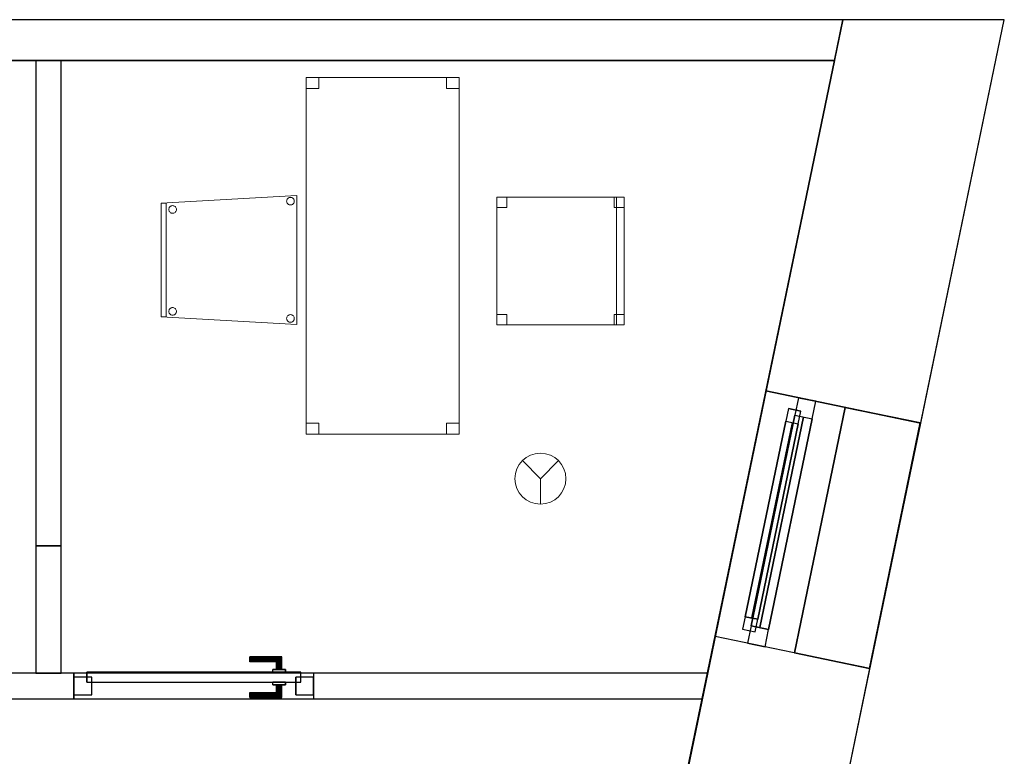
# Model space of a CAD drawing. Header units: metres. Extents: x 397.7 to 427.5, y 12.7 to 28.4.
# Tile 118 of 118: x 423.6 to 427.5, y 25.3 to 28.2. Entities that reach past the tile are written whole.
import ezdxf

# ---------------------------------------------------------------- set-up
doc = ezdxf.new("R2010")
doc.units = ezdxf.units.M
doc.layers.add('01_CARPINTERIA', color=5, linetype='Continuous', lineweight=25, true_color=0x0000ff)
doc.layers.add('01_SUELOS', color=7, linetype='Continuous', lineweight=25, true_color=0x007f00)
for name, color, linetype, lineweight in [('02_MOBILIARIO', 7, 'Continuous', 18), ('A-DETL-____-MBND', 7, 'Continuous', 18), ('A-DETL-GENF-OTLN', 7, 'Continuous', 18), ('A-GENM-____-OTLN', 7, 'Continuous', 18), ('A-WALL-____-MCUT', 7, 'Continuous', 25), ('A-WALL-____-OTLN', 7, 'Continuous', 25)]:
    doc.layers.add(name, color=color, linetype=linetype, lineweight=lineweight)

# ---------------------------------------------------------------- blocks, each defined once
blk = doc.blocks.new('Family - Acabats de façanes P5-151263-08_PCI_P5')
at = {"layer": '01_SUELOS', "color": 9, "true_color": 0xaad4aa}
for p, q in [((0, 0.0609), (0.199, 1.0241)), ((0.199, 1.0241), (0, 0.0609)), ((0.199, 1.0241), (0.4935, 0.9631)), ((0.4935, 0.9631), (0.199, 1.0241)), ((0.4935, 0.9631), (0.2942, 0)), ((0.2942, 0), (0.4935, 0.9631)), ((0.2942, 0), (0, 0.0609)), ((0, 0.0609), (0.2942, 0))]:
    blk.add_line(p, q, dxfattribs=at)
blk = doc.blocks.new('Family - Façana sur-est P5-151440-08_PCI_P5')
at = {"layer": 'A-WALL-____-MCUT', "color": 253, "true_color": 0xaaaaaa}
for p, q in [((3.1731, 0.62), (2.6208, 0.62)), ((3.1731, 0), (3.1731, 0.62)), ((4.1566, 0.62), (4.1566, 0)), ((5.6442, 0.62), (4.1566, 0.62)), ((5.7726, 0), (5.6442, 0.62)), ((4.1566, 0), (5.7726, 0)), ((2.6208, 0), (3.1731, 0))]:
    blk.add_line(p, q, dxfattribs=at)
at = {"layer": 'A-WALL-____-OTLN', "color": 253, "true_color": 0xaaaaaa}
for p, q in [((5.6442, 0.62), (0.0037, 0.62)), ((3.1731, 0), (3.1731, 0.62)), ((4.1566, 0.62), (3.1731, 0.62)), ((4.1566, 0), (4.1566, 0.62)), ((5.7726, 0), (5.6442, 0.62)), ((0, 0), (5.7726, 0)), ((3.1731, 0), (4.1566, 0))]:
    blk.add_line(p, q, dxfattribs=at)
at = {"layer": 'A-WALL-____-OTLN', "color": 253, "lineweight": 18, "true_color": 0xaaaaaa}
blk.add_line((0, 0), (5.7726, 0), dxfattribs=at)
blk = doc.blocks.new('Family - Vano finestra P5-151444-08_PCI_P5')
at = {"layer": 'A-GENM-____-OTLN', "color": 253, "true_color": 0xaaaaaa}
for p, q in [((426.5446, 26.7716), (426.3451, 25.8086)), ((426.3451, 25.8086), (426.5446, 26.7716)), ((427.1517, 26.6458), (426.5446, 26.7716)), ((426.5446, 26.7716), (427.1517, 26.6458)), ((426.9522, 25.6828), (427.1517, 26.6458)), ((427.1517, 26.6458), (426.9522, 25.6828)), ((426.3451, 25.8086), (426.9522, 25.6828)), ((426.3451, 25.8086), (426.9522, 25.6828))]:
    blk.add_line(p, q, dxfattribs=at)
blk = doc.blocks.new('Family - Evans P5-151523-08_PCI_P5')
at = {"layer": 'A-WALL-____-MCUT', "color": 253, "true_color": 0xaaaaaa}
for p, q in [((0.0331, 0.16), (0, 0)), ((25.5877, 0.16), (0.0331, 0.16)), ((0, 0), (25.556, 0))]:
    blk.add_line(p, q, dxfattribs=at)
at = {"layer": 'A-WALL-____-OTLN', "color": 253, "true_color": 0xaaaaaa}
for p, q in [((0.0331, 0.16), (0, 0)), ((25.5877, 0.16), (0.0331, 0.16)), ((0, 0), (25.556, 0))]:
    blk.add_line(p, q, dxfattribs=at)
at = {"layer": 'A-WALL-____-OTLN', "color": 253, "lineweight": 18, "true_color": 0xaaaaaa}
blk.add_line((0, 0), (25.556, 0), dxfattribs=at)
blk = doc.blocks.new('Family - Cadira d_Oficina_P5-151590-08_PCI_P5')
at = {"layer": 'A-DETL-____-MBND', "color": 253, "true_color": 0xaaaaaa}
for p, q in [((0, 0), (0, 0.5)), ((0, 0.5), (0.5, 0.5)), ((0.5, 0.5), (0, 0.5)), ((0, 0.5), (0, 0)), ((0, 0.46), (0, 0.5)), ((0, 0.5), (0.04, 0.5)), ((0.04, 0.5), (0, 0.5)), ((0, 0.5), (0, 0.46)), ((0.04, 0.5), (0.04, 0.46)), ((0.04, 0.46), (0.04, 0.5)), ((0.46, 0.46), (0.46, 0.5)), ((0.46, 0.5), (0.5, 0.5)), ((0.5, 0.5), (0.46, 0.5)), ((0.46, 0.5), (0.46, 0.46)), ((0.47, 0), (0.47, 0.5)), ((0.47, 0.5), (0.5, 0.5)), ((0.5, 0.5), (0.47, 0.5)), ((0.47, 0.5), (0.47, 0)), ((0.5, 0.5), (0.5, 0)), ((0.5, 0), (0.5, 0.5)), ((0.5, 0.5), (0.5, 0.46)), ((0.5, 0.46), (0.5, 0.5)), ((0.5, 0.5), (0.5, 0)), ((0.5, 0), (0.5, 0.5)), ((0.04, 0.46), (0, 0.46)), ((0, 0.46), (0.04, 0.46)), ((0.5, 0.46), (0.46, 0.46)), ((0.46, 0.46), (0.5, 0.46)), ((0, 0), (0, 0.04)), ((0, 0.04), (0.04, 0.04)), ((0.04, 0.04), (0, 0.04)), ((0, 0.04), (0, 0)), ((0.04, 0.04), (0.04, 0)), ((0.04, 0), (0.04, 0.04)), ((0.46, 0), (0.46, 0.04)), ((0.46, 0.04), (0.5, 0.04)), ((0.5, 0.04), (0.46, 0.04)), ((0.46, 0.04), (0.46, 0)), ((0.5, 0.04), (0.5, 0)), ((0.5, 0), (0.5, 0.04)), ((0.04, 0), (0, 0)), ((0, 0), (0.04, 0)), ((0.5, 0), (0.46, 0)), ((0.5, 0), (0.47, 0)), ((0.5, 0), (0, 0)), ((0, 0), (0.5, 0)), ((0.46, 0), (0.5, 0)), ((0.47, 0), (0.5, 0))]:
    blk.add_line(p, q, dxfattribs=at)
blk = doc.blocks.new('Family - Cadira confident_P5-151690-08_PCI_P5')
at = {"layer": 'A-DETL-____-MBND', "color": 253, "true_color": 0xaaaaaa}
for p, q in [((0, 0.4765), (0.5326, 0.5065)), ((0.5326, 0.5065), (0, 0.4765)), ((0.5326, 0.5065), (0.5326, 0)), ((0.5326, 0), (0.5326, 0.5065)), ((0, 0.03), (0, 0.4765)), ((0, 0.4765), (0, 0.03)), ((0, 0.4765), (0.02, 0.4765)), ((0, 0.03), (0, 0.4765)), ((0.02, 0.4765), (0, 0.4765)), ((0, 0.4765), (0, 0.03)), ((0.02, 0.4765), (0.02, 0.03)), ((0.02, 0.03), (0.02, 0.4765)), ((0.0355, 0.4633), (0.0376, 0.4648)), ((0.0376, 0.4648), (0.0355, 0.4633)), ((0.0376, 0.4648), (0.04, 0.4659)), ((0.04, 0.4659), (0.0376, 0.4648)), ((0.04, 0.4659), (0.0425, 0.4666)), ((0.0425, 0.4666), (0.04, 0.4659)), ((0.0425, 0.4666), (0.0451, 0.4668)), ((0.0451, 0.4668), (0.0425, 0.4666)), ((0.0451, 0.4668), (0.0477, 0.4666)), ((0.0477, 0.4666), (0.0451, 0.4668)), ((0.0477, 0.4666), (0.0502, 0.4659)), ((0.0502, 0.4659), (0.0477, 0.4666)), ((0.0502, 0.4659), (0.0526, 0.4648)), ((0.0526, 0.4648), (0.0502, 0.4659)), ((0.0526, 0.4648), (0.0547, 0.4633)), ((0.0547, 0.4633), (0.0526, 0.4648)), ((0.4926, 0.4842), (0.4928, 0.4868)), ((0.4928, 0.4868), (0.4926, 0.4842)), ((0.4928, 0.4816), (0.4926, 0.4842)), ((0.4926, 0.4842), (0.4928, 0.4816)), ((0.4928, 0.4868), (0.4935, 0.4893)), ((0.4935, 0.4893), (0.4928, 0.4868)), ((0.4935, 0.4791), (0.4928, 0.4816)), ((0.4928, 0.4816), (0.4935, 0.4791)), ((0.4935, 0.4893), (0.4946, 0.4917)), ((0.4946, 0.4917), (0.4935, 0.4893)), ((0.4946, 0.4768), (0.4935, 0.4791)), ((0.4935, 0.4791), (0.4946, 0.4768)), ((0.4946, 0.4917), (0.4961, 0.4938)), ((0.4961, 0.4938), (0.4946, 0.4917)), ((0.4961, 0.4746), (0.4946, 0.4768)), ((0.4946, 0.4768), (0.4961, 0.4746)), ((0.4961, 0.4938), (0.4979, 0.4957)), ((0.4979, 0.4957), (0.4961, 0.4938)), ((0.4979, 0.4728), (0.4961, 0.4746)), ((0.4961, 0.4746), (0.4979, 0.4728)), ((0.4979, 0.4957), (0.5, 0.4972)), ((0.5, 0.4972), (0.4979, 0.4957)), ((0.5, 0.4713), (0.4979, 0.4728)), ((0.4979, 0.4728), (0.5, 0.4713)), ((0.5, 0.4972), (0.5024, 0.4983)), ((0.5024, 0.4983), (0.5, 0.4972)), ((0.5024, 0.4702), (0.5, 0.4713)), ((0.5, 0.4713), (0.5024, 0.4702)), ((0.5024, 0.4983), (0.5049, 0.4989)), ((0.5049, 0.4989), (0.5024, 0.4983)), ((0.5049, 0.4695), (0.5024, 0.4702)), ((0.5024, 0.4702), (0.5049, 0.4695)), ((0.5049, 0.4989), (0.5075, 0.4992)), ((0.5075, 0.4992), (0.5049, 0.4989)), ((0.5075, 0.4693), (0.5049, 0.4695)), ((0.5049, 0.4695), (0.5075, 0.4693)), ((0.5075, 0.4992), (0.5101, 0.4989)), ((0.5101, 0.4989), (0.5075, 0.4992)), ((0.5101, 0.4695), (0.5075, 0.4693)), ((0.5075, 0.4693), (0.5101, 0.4695)), ((0.5101, 0.4989), (0.5126, 0.4983)), ((0.5126, 0.4983), (0.5101, 0.4989)), ((0.5126, 0.4702), (0.5101, 0.4695)), ((0.5101, 0.4695), (0.5126, 0.4702)), ((0.5126, 0.4983), (0.515, 0.4972)), ((0.515, 0.4972), (0.5126, 0.4983)), ((0.515, 0.4713), (0.5126, 0.4702)), ((0.5126, 0.4702), (0.515, 0.4713)), ((0.515, 0.4972), (0.5171, 0.4957)), ((0.5171, 0.4957), (0.515, 0.4972)), ((0.5171, 0.4728), (0.515, 0.4713)), ((0.515, 0.4713), (0.5171, 0.4728)), ((0.5171, 0.4957), (0.519, 0.4938)), ((0.519, 0.4938), (0.5171, 0.4957)), ((0.519, 0.4746), (0.5171, 0.4728)), ((0.5171, 0.4728), (0.519, 0.4746)), ((0.519, 0.4938), (0.5204, 0.4917)), ((0.5204, 0.4917), (0.519, 0.4938)), ((0.5204, 0.4768), (0.519, 0.4746)), ((0.519, 0.4746), (0.5204, 0.4768)), ((0.5204, 0.4917), (0.5215, 0.4893)), ((0.5215, 0.4893), (0.5204, 0.4917)), ((0.5215, 0.4791), (0.5204, 0.4768)), ((0.5204, 0.4768), (0.5215, 0.4791)), ((0.5215, 0.4893), (0.5222, 0.4868)), ((0.5222, 0.4868), (0.5215, 0.4893)), ((0.5222, 0.4816), (0.5215, 0.4791)), ((0.5215, 0.4791), (0.5222, 0.4816)), ((0.5222, 0.4868), (0.5224, 0.4842)), ((0.5224, 0.4842), (0.5222, 0.4868)), ((0.5224, 0.4842), (0.5222, 0.4816)), ((0.5222, 0.4816), (0.5224, 0.4842)), ((0.0302, 0.4519), (0.0304, 0.4545)), ((0.0304, 0.4545), (0.0302, 0.4519)), ((0.0304, 0.4493), (0.0302, 0.4519)), ((0.0302, 0.4519), (0.0304, 0.4493)), ((0.0304, 0.4545), (0.0311, 0.457)), ((0.0311, 0.457), (0.0304, 0.4545)), ((0.0311, 0.4468), (0.0304, 0.4493)), ((0.0304, 0.4493), (0.0311, 0.4468)), ((0.0311, 0.457), (0.0322, 0.4593)), ((0.0322, 0.4593), (0.0311, 0.457)), ((0.0322, 0.4444), (0.0311, 0.4468)), ((0.0311, 0.4468), (0.0322, 0.4444)), ((0.0322, 0.4593), (0.0337, 0.4615)), ((0.0337, 0.4615), (0.0322, 0.4593)), ((0.0337, 0.4423), (0.0322, 0.4444)), ((0.0322, 0.4444), (0.0337, 0.4423)), ((0.0337, 0.4615), (0.0355, 0.4633)), ((0.0355, 0.4633), (0.0337, 0.4615)), ((0.0355, 0.4404), (0.0337, 0.4423)), ((0.0337, 0.4423), (0.0355, 0.4404)), ((0.0376, 0.4389), (0.0355, 0.4404)), ((0.0355, 0.4404), (0.0376, 0.4389)), ((0.04, 0.4378), (0.0376, 0.4389)), ((0.0376, 0.4389), (0.04, 0.4378)), ((0.0425, 0.4372), (0.04, 0.4378)), ((0.04, 0.4378), (0.0425, 0.4372)), ((0.0451, 0.4369), (0.0425, 0.4372)), ((0.0425, 0.4372), (0.0451, 0.4369)), ((0.0477, 0.4372), (0.0451, 0.4369)), ((0.0451, 0.4369), (0.0477, 0.4372)), ((0.0502, 0.4378), (0.0477, 0.4372)), ((0.0477, 0.4372), (0.0502, 0.4378)), ((0.0526, 0.4389), (0.0502, 0.4378)), ((0.0502, 0.4378), (0.0526, 0.4389)), ((0.0547, 0.4404), (0.0526, 0.4389)), ((0.0526, 0.4389), (0.0547, 0.4404)), ((0.0547, 0.4633), (0.0565, 0.4615)), ((0.0565, 0.4615), (0.0547, 0.4633)), ((0.0565, 0.4423), (0.0547, 0.4404)), ((0.0547, 0.4404), (0.0565, 0.4423)), ((0.0565, 0.4615), (0.058, 0.4593)), ((0.058, 0.4593), (0.0565, 0.4615)), ((0.058, 0.4444), (0.0565, 0.4423)), ((0.0565, 0.4423), (0.058, 0.4444)), ((0.058, 0.4593), (0.0591, 0.457)), ((0.0591, 0.457), (0.058, 0.4593)), ((0.0591, 0.4468), (0.058, 0.4444)), ((0.058, 0.4444), (0.0591, 0.4468)), ((0.0591, 0.457), (0.0598, 0.4545)), ((0.0598, 0.4545), (0.0591, 0.457)), ((0.0598, 0.4493), (0.0591, 0.4468)), ((0.0591, 0.4468), (0.0598, 0.4493)), ((0.0598, 0.4545), (0.06, 0.4519)), ((0.06, 0.4519), (0.0598, 0.4545)), ((0.06, 0.4519), (0.0598, 0.4493)), ((0.0598, 0.4493), (0.06, 0.4519)), ((0.0302, 0.0519), (0.0304, 0.0545)), ((0.0304, 0.0545), (0.0302, 0.0519)), ((0.0304, 0.0493), (0.0302, 0.0519)), ((0.0302, 0.0519), (0.0304, 0.0493)), ((0.0304, 0.0545), (0.0311, 0.057)), ((0.0311, 0.057), (0.0304, 0.0545)), ((0.0311, 0.0468), (0.0304, 0.0493)), ((0.0304, 0.0493), (0.0311, 0.0468)), ((0.0311, 0.057), (0.0322, 0.0593)), ((0.0322, 0.0593), (0.0311, 0.057)), ((0.0322, 0.0444), (0.0311, 0.0468)), ((0.0311, 0.0468), (0.0322, 0.0444)), ((0.0322, 0.0593), (0.0337, 0.0615)), ((0.0337, 0.0615), (0.0322, 0.0593)), ((0.0337, 0.0423), (0.0322, 0.0444)), ((0.0322, 0.0444), (0.0337, 0.0423)), ((0.0337, 0.0615), (0.0355, 0.0633)), ((0.0355, 0.0633), (0.0337, 0.0615)), ((0.0355, 0.0404), (0.0337, 0.0423)), ((0.0337, 0.0423), (0.0355, 0.0404)), ((0.0355, 0.0633), (0.0376, 0.0648)), ((0.0376, 0.0648), (0.0355, 0.0633)), ((0.0376, 0.0389), (0.0355, 0.0404)), ((0.0355, 0.0404), (0.0376, 0.0389)), ((0.0376, 0.0648), (0.04, 0.0659)), ((0.04, 0.0659), (0.0376, 0.0648)), ((0.04, 0.0378), (0.0376, 0.0389)), ((0.0376, 0.0389), (0.04, 0.0378)), ((0.04, 0.0659), (0.0425, 0.0666)), ((0.0425, 0.0666), (0.04, 0.0659)), ((0.0425, 0.0666), (0.0451, 0.0668)), ((0.0451, 0.0668), (0.0425, 0.0666)), ((0.0451, 0.0668), (0.0477, 0.0666)), ((0.0477, 0.0666), (0.0451, 0.0668)), ((0.0477, 0.0666), (0.0502, 0.0659)), ((0.0502, 0.0659), (0.0477, 0.0666)), ((0.0502, 0.0659), (0.0526, 0.0648)), ((0.0526, 0.0648), (0.0502, 0.0659)), ((0.0526, 0.0389), (0.0502, 0.0378)), ((0.0502, 0.0378), (0.0526, 0.0389)), ((0.0526, 0.0648), (0.0547, 0.0633)), ((0.0547, 0.0633), (0.0526, 0.0648)), ((0.0547, 0.0404), (0.0526, 0.0389)), ((0.0526, 0.0389), (0.0547, 0.0404)), ((0.0547, 0.0633), (0.0565, 0.0615)), ((0.0565, 0.0615), (0.0547, 0.0633)), ((0.0565, 0.0423), (0.0547, 0.0404)), ((0.0547, 0.0404), (0.0565, 0.0423)), ((0.0565, 0.0615), (0.058, 0.0593)), ((0.058, 0.0593), (0.0565, 0.0615)), ((0.058, 0.0444), (0.0565, 0.0423)), ((0.0565, 0.0423), (0.058, 0.0444)), ((0.058, 0.0593), (0.0591, 0.057)), ((0.0591, 0.057), (0.058, 0.0593)), ((0.0591, 0.0468), (0.058, 0.0444)), ((0.058, 0.0444), (0.0591, 0.0468)), ((0.0591, 0.057), (0.0598, 0.0545)), ((0.0598, 0.0545), (0.0591, 0.057)), ((0.0598, 0.0493), (0.0591, 0.0468)), ((0.0591, 0.0468), (0.0598, 0.0493)), ((0.0598, 0.0545), (0.06, 0.0519)), ((0.06, 0.0519), (0.0598, 0.0545)), ((0.06, 0.0519), (0.0598, 0.0493)), ((0.0598, 0.0493), (0.06, 0.0519)), ((0.5024, 0.0383), (0.5049, 0.0389)), ((0.5049, 0.0389), (0.5024, 0.0383)), ((0.5049, 0.0389), (0.5075, 0.0392)), ((0.5075, 0.0392), (0.5049, 0.0389)), ((0.5075, 0.0392), (0.5101, 0.0389)), ((0.5101, 0.0389), (0.5075, 0.0392)), ((0.5101, 0.0389), (0.5126, 0.0383)), ((0.5126, 0.0383), (0.5101, 0.0389)), ((0.5326, 0), (0, 0.03)), ((0, 0.03), (0.5326, 0)), ((0.02, 0.03), (0, 0.03)), ((0, 0.03), (0.02, 0.03)), ((0.0425, 0.0372), (0.04, 0.0378)), ((0.04, 0.0378), (0.0425, 0.0372)), ((0.0451, 0.0369), (0.0425, 0.0372)), ((0.0425, 0.0372), (0.0451, 0.0369)), ((0.0477, 0.0372), (0.0451, 0.0369)), ((0.0451, 0.0369), (0.0477, 0.0372)), ((0.0502, 0.0378), (0.0477, 0.0372)), ((0.0477, 0.0372), (0.0502, 0.0378)), ((0.4926, 0.0242), (0.4928, 0.0268)), ((0.4928, 0.0268), (0.4926, 0.0242)), ((0.4928, 0.0216), (0.4926, 0.0242)), ((0.4926, 0.0242), (0.4928, 0.0216)), ((0.4928, 0.0268), (0.4935, 0.0293)), ((0.4935, 0.0293), (0.4928, 0.0268)), ((0.4935, 0.0191), (0.4928, 0.0216)), ((0.4928, 0.0216), (0.4935, 0.0191)), ((0.4935, 0.0293), (0.4946, 0.0317)), ((0.4946, 0.0317), (0.4935, 0.0293)), ((0.4946, 0.0168), (0.4935, 0.0191)), ((0.4935, 0.0191), (0.4946, 0.0168)), ((0.4946, 0.0317), (0.4961, 0.0338)), ((0.4961, 0.0338), (0.4946, 0.0317)), ((0.4961, 0.0146), (0.4946, 0.0168)), ((0.4946, 0.0168), (0.4961, 0.0146)), ((0.4961, 0.0338), (0.4979, 0.0357)), ((0.4979, 0.0357), (0.4961, 0.0338)), ((0.4979, 0.0128), (0.4961, 0.0146)), ((0.4961, 0.0146), (0.4979, 0.0128)), ((0.4979, 0.0357), (0.5, 0.0372)), ((0.5, 0.0372), (0.4979, 0.0357)), ((0.5, 0.0113), (0.4979, 0.0128)), ((0.4979, 0.0128), (0.5, 0.0113)), ((0.5, 0.0372), (0.5024, 0.0383)), ((0.5024, 0.0383), (0.5, 0.0372)), ((0.5024, 0.0102), (0.5, 0.0113)), ((0.5, 0.0113), (0.5024, 0.0102)), ((0.5049, 0.0095), (0.5024, 0.0102)), ((0.5024, 0.0102), (0.5049, 0.0095)), ((0.5075, 0.0093), (0.5049, 0.0095)), ((0.5049, 0.0095), (0.5075, 0.0093)), ((0.5101, 0.0095), (0.5075, 0.0093)), ((0.5075, 0.0093), (0.5101, 0.0095)), ((0.5126, 0.0102), (0.5101, 0.0095)), ((0.5101, 0.0095), (0.5126, 0.0102)), ((0.5126, 0.0383), (0.515, 0.0372)), ((0.515, 0.0372), (0.5126, 0.0383)), ((0.515, 0.0113), (0.5126, 0.0102)), ((0.5126, 0.0102), (0.515, 0.0113)), ((0.515, 0.0372), (0.5171, 0.0357)), ((0.5171, 0.0357), (0.515, 0.0372)), ((0.5171, 0.0128), (0.515, 0.0113)), ((0.515, 0.0113), (0.5171, 0.0128)), ((0.5171, 0.0357), (0.519, 0.0338)), ((0.519, 0.0338), (0.5171, 0.0357)), ((0.519, 0.0146), (0.5171, 0.0128)), ((0.5171, 0.0128), (0.519, 0.0146)), ((0.519, 0.0338), (0.5204, 0.0317)), ((0.5204, 0.0317), (0.519, 0.0338)), ((0.5204, 0.0168), (0.519, 0.0146)), ((0.519, 0.0146), (0.5204, 0.0168)), ((0.5204, 0.0317), (0.5215, 0.0293)), ((0.5215, 0.0293), (0.5204, 0.0317)), ((0.5215, 0.0191), (0.5204, 0.0168)), ((0.5204, 0.0168), (0.5215, 0.0191)), ((0.5215, 0.0293), (0.5222, 0.0268)), ((0.5222, 0.0268), (0.5215, 0.0293)), ((0.5222, 0.0216), (0.5215, 0.0191)), ((0.5215, 0.0191), (0.5222, 0.0216)), ((0.5222, 0.0268), (0.5224, 0.0242)), ((0.5224, 0.0242), (0.5222, 0.0268)), ((0.5224, 0.0242), (0.5222, 0.0216)), ((0.5222, 0.0216), (0.5224, 0.0242))]:
    blk.add_line(p, q, dxfattribs=at)
blk = doc.blocks.new('Family - Paviment P5-151720-08_PCI_P5')
at = {"layer": '01_SUELOS', "color": 9, "true_color": 0xaad4aa}
for p, q in [((28.518, 14.9576), (22.8618, 14.9576)), ((22.8618, 14.9576), (28.518, 14.9576)), ((25.4182, 0), (28.518, 14.9576)), ((28.518, 14.9576), (25.4182, 0))]:
    blk.add_line(p, q, dxfattribs=at)
blk = doc.blocks.new('Family - Taula 140X60_P5-151756-08_PCI_P5')
at = {"layer": 'A-DETL-____-MBND', "color": 253, "true_color": 0xaaaaaa}
for p, q in [((0, 1.35625), (0, 1.4)), ((0, 1.4), (0.05, 1.4)), ((0, 1.4), (0, 1.35625)), ((0.05, 1.4), (0, 1.4)), ((0, 0), (0, 1.4)), ((0, 1.4), (0.6, 1.4)), ((0, 1.4), (0, 0)), ((0.6, 1.4), (0, 1.4)), ((0.05, 1.4), (0.05, 1.35625)), ((0.05, 1.35625), (0.05, 1.4)), ((0.55, 1.35625), (0.55, 1.4)), ((0.55, 1.4), (0.6, 1.4)), ((0.55, 1.4), (0.55, 1.35625)), ((0.6, 1.4), (0.55, 1.4)), ((0.6, 1.4), (0.6, 1.35625)), ((0.6, 1.35625), (0.6, 1.4)), ((0.6, 1.4), (0.6, 0)), ((0.6, 0), (0.6, 1.4)), ((0.05, 1.35625), (0, 1.35625)), ((0, 1.35625), (0.05, 1.35625)), ((0.6, 1.35625), (0.55, 1.35625)), ((0.55, 1.35625), (0.6, 1.35625)), ((0, 0), (0, 0.04375)), ((0, 0.04375), (0.05, 0.04375)), ((0, 0.04375), (0, 0)), ((0.05, 0.04375), (0, 0.04375)), ((0.05, 0.04375), (0.05, 0)), ((0.05, 0), (0.05, 0.04375)), ((0.55, 0), (0.55, 0.04375)), ((0.55, 0.04375), (0.6, 0.04375)), ((0.55, 0.04375), (0.55, 0)), ((0.6, 0.04375), (0.55, 0.04375)), ((0.6, 0.04375), (0.6, 0)), ((0.6, 0), (0.6, 0.04375)), ((0.6, 0), (0, 0)), ((0, 0), (0.6, 0)), ((0.05, 0), (0, 0)), ((0, 0), (0.05, 0)), ((0.6, 0), (0.55, 0)), ((0.55, 0), (0.6, 0))]:
    blk.add_line(p, q, dxfattribs=at)
blk = doc.blocks.new('Family - Evans P5-151832-08_PCI_P5')
at = {"layer": 'A-WALL-____-MCUT', "color": 253, "true_color": 0xaaaaaa}
for p, q in [((1.9041, 0.1), (0, 0.1)), ((0, 0.1), (0, 0)), ((1.9041, 0), (1.9041, 0.1)), ((0, 0), (1.9041, 0))]:
    blk.add_line(p, q, dxfattribs=at)
at = {"layer": 'A-WALL-____-OTLN', "color": 253, "true_color": 0xaaaaaa}
for p, q in [((1.9041, 0.1), (0, 0.1)), ((0, 0.1), (0, 0)), ((1.9041, 0), (1.9041, 0.1)), ((0, 0), (1.9041, 0))]:
    blk.add_line(p, q, dxfattribs=at)
at = {"layer": 'A-WALL-____-OTLN', "color": 253, "lineweight": 18, "true_color": 0xaaaaaa}
blk.add_line((0, 0), (1.9041, 0), dxfattribs=at)
blk = doc.blocks.new('Family - LONDR55-XX_ZZ-ARQ-CAA-M3D-Londres55-151879-08_PCI_P5')
at = {"layer": '01_CARPINTERIA', "color": 161, "true_color": 0xaaaaff}
for p, q in [((0.69, 0.1487), (0.69, 0.15)), ((0.69, 0.15), (0.69, 0.1487)), ((0.815, 0.15), (0.69, 0.15)), ((0.69, 0.145), (0.69, 0.1487)), ((0.69, 0.1487), (0.69, 0.145)), ((0.8137, 0.1487), (0.69, 0.1487)), ((0.8137, 0.1487), (0.69, 0.1487)), ((0.69, 0.14), (0.69, 0.145)), ((0.69, 0.145), (0.69, 0.14)), ((0.81, 0.145), (0.69, 0.145)), ((0.81, 0.145), (0.69, 0.145)), ((0.69, 0.135), (0.69, 0.14)), ((0.69, 0.14), (0.69, 0.135)), ((0.69, 0.14), (0.805, 0.14)), ((0.805, 0.14), (0.69, 0.14)), ((0.69, 0.135), (0.69, 0.1313)), ((0.69, 0.1313), (0.69, 0.135)), ((0.8, 0.135), (0.69, 0.135)), ((0.8, 0.135), (0.69, 0.135)), ((0.69, 0.1313), (0.69, 0.13)), ((0.69, 0.13), (0.69, 0.1313)), ((0.7963, 0.1313), (0.69, 0.1313)), ((0.7963, 0.1313), (0.69, 0.1313)), ((0.795, 0.13), (0.69, 0.13)), ((0.795, 0.13), (0.7963, 0.1313)), ((0.7963, 0.1313), (0.795, 0.13)), ((0.795, 0.1), (0.795, 0.13)), ((0.7963, 0.1313), (0.8, 0.135)), ((0.8, 0.135), (0.7963, 0.1313)), ((0.7963, 0.1), (0.7963, 0.1313)), ((0.7963, 0.1), (0.7963, 0.1313)), ((0.8, 0.135), (0.805, 0.14)), ((0.805, 0.14), (0.8, 0.135)), ((0.8, 0.1), (0.8, 0.135)), ((0.8, 0.1), (0.8, 0.135)), ((0.81, 0.145), (0.805, 0.14)), ((0.805, 0.14), (0.81, 0.145)), ((0.805, 0.14), (0.805, 0.1)), ((0.805, 0.1), (0.805, 0.14)), ((0.8137, 0.1487), (0.81, 0.145)), ((0.81, 0.145), (0.8137, 0.1487)), ((0.81, 0.1), (0.81, 0.145)), ((0.81, 0.1), (0.81, 0.145)), ((0.815, 0.15), (0.8137, 0.1487)), ((0.8137, 0.1487), (0.815, 0.15)), ((0.8137, 0.1), (0.8137, 0.1487)), ((0.8137, 0.1), (0.8137, 0.1487)), ((0.815, 0.1), (0.815, 0.15)), ((0.89, 0.09), (0.05, 0.09)), ((0.05, 0.09), (0.05, 0.05)), ((0.89, 0.09), (0.05, 0.09)), ((0.05, 0.05), (0.05, 0.09)), ((0.83, 0.1), (0.78, 0.1)), ((0.78, 0.1), (0.83, 0.1)), ((0.78, 0.09), (0.78, 0.1)), ((0.78, 0.09), (0.78, 0.1)), ((0.83, 0.09), (0.78, 0.09)), ((0.78, 0.09), (0.83, 0.09)), ((0.7963, 0.1), (0.795, 0.1)), ((0.795, 0.1), (0.7963, 0.1)), ((0.8, 0.1), (0.7963, 0.1)), ((0.7963, 0.1), (0.8, 0.1)), ((0.805, 0.1), (0.8, 0.1)), ((0.8, 0.1), (0.805, 0.1)), ((0.81, 0.1), (0.805, 0.1)), ((0.805, 0.1), (0.81, 0.1)), ((0.81, 0.1), (0.8137, 0.1)), ((0.8137, 0.1), (0.81, 0.1)), ((0.8137, 0.1), (0.815, 0.1)), ((0.815, 0.1), (0.8137, 0.1)), ((0.83, 0.09), (0.83, 0.1)), ((0.83, 0.1), (0.83, 0.09)), ((0.89, 0.05), (0.89, 0.09)), ((0.89, 0.05), (0.89, 0.09)), ((0.07, 0.07), (0, 0.07)), ((0, 0.07), (0, 0)), ((0.07, 0.07), (0, 0.07)), ((0, 0), (0, 0.07)), ((0.05, 0.05), (0.89, 0.05)), ((0.05, 0.05), (0.89, 0.05)), ((0.07, 0), (0.07, 0.07)), ((0.07, 0), (0.07, 0.07)), ((0.78, 0.05), (0.83, 0.05)), ((0.83, 0.05), (0.78, 0.05)), ((0.78, 0.04), (0.78, 0.05)), ((0.78, 0.04), (0.78, 0.05)), ((0.78, 0.04), (0.83, 0.04)), ((0.83, 0.04), (0.78, 0.04)), ((0.7963, 0.04), (0.795, 0.04)), ((0.795, 0.04), (0.7963, 0.04)), ((0.795, 0.01), (0.795, 0.04)), ((0.8, 0.04), (0.7963, 0.04)), ((0.7963, 0.04), (0.8, 0.04)), ((0.7963, 0.0087), (0.7963, 0.04)), ((0.7963, 0.0087), (0.7963, 0.04)), ((0.8, 0.04), (0.805, 0.04)), ((0.805, 0.04), (0.8, 0.04)), ((0.8, 0.005), (0.8, 0.04)), ((0.8, 0.005), (0.8, 0.04)), ((0.805, 0.04), (0.81, 0.04)), ((0.81, 0.04), (0.805, 0.04)), ((0.805, 0.04), (0.805, 0)), ((0.805, 0), (0.805, 0.04)), ((0.81, 0.04), (0.8137, 0.04)), ((0.8137, 0.04), (0.81, 0.04)), ((0.81, -0.005), (0.81, 0.04)), ((0.81, -0.005), (0.81, 0.04)), ((0.8137, 0.04), (0.815, 0.04)), ((0.815, 0.04), (0.8137, 0.04)), ((0.8137, -0.0087), (0.8137, 0.04)), ((0.8137, -0.0087), (0.8137, 0.04)), ((0.815, -0.01), (0.815, 0.04)), ((0.83, 0.04), (0.83, 0.05)), ((0.83, 0.05), (0.83, 0.04)), ((0.94, 0.07), (0.87, 0.07)), ((0.87, 0.07), (0.87, 0)), ((0.94, 0.07), (0.87, 0.07)), ((0.87, 0), (0.87, 0.07)), ((0.94, 0), (0.94, 0.07)), ((0.94, 0), (0.94, 0.07)), ((0, 0), (0.07, 0)), ((0, 0), (0.07, 0)), ((0.69, 0.0087), (0.69, 0.01)), ((0.69, 0.01), (0.69, 0.0087)), ((0.69, 0.01), (0.795, 0.01)), ((0.69, 0.005), (0.69, 0.0087)), ((0.69, 0.0087), (0.69, 0.005)), ((0.69, 0.0087), (0.7963, 0.0087)), ((0.69, 0.0087), (0.7963, 0.0087)), ((0.69, 0), (0.69, 0.005)), ((0.69, 0.005), (0.69, 0)), ((0.69, 0.005), (0.8, 0.005)), ((0.69, 0.005), (0.8, 0.005)), ((0.69, -0.005), (0.69, 0)), ((0.69, 0), (0.69, -0.005)), ((0.805, 0), (0.69, 0)), ((0.69, 0), (0.805, 0)), ((0.7963, 0.0087), (0.795, 0.01)), ((0.795, 0.01), (0.7963, 0.0087)), ((0.8, 0.005), (0.7963, 0.0087)), ((0.7963, 0.0087), (0.8, 0.005)), ((0.805, 0), (0.8, 0.005)), ((0.8, 0.005), (0.805, 0)), ((0.805, 0), (0.81, -0.005)), ((0.81, -0.005), (0.805, 0)), ((0.87, 0), (0.94, 0)), ((0.87, 0), (0.94, 0)), ((0.69, -0.005), (0.69, -0.0087)), ((0.69, -0.0087), (0.69, -0.005)), ((0.69, -0.005), (0.81, -0.005)), ((0.69, -0.005), (0.81, -0.005)), ((0.69, -0.0087), (0.69, -0.01)), ((0.69, -0.01), (0.69, -0.0087)), ((0.69, -0.0087), (0.8137, -0.0087)), ((0.69, -0.0087), (0.8137, -0.0087)), ((0.69, -0.01), (0.815, -0.01)), ((0.81, -0.005), (0.8137, -0.0087)), ((0.8137, -0.0087), (0.81, -0.005)), ((0.8137, -0.0087), (0.815, -0.01)), ((0.815, -0.01), (0.8137, -0.0087))]:
    blk.add_line(p, q, dxfattribs=at)
blk = doc.blocks.new('Family - Porta P5-151880-08_PCI_P5')
blk.add_blockref('Family - LONDR55-XX_ZZ-ARQ-CAA-M3D-Londres55-151879-08_PCI_P5', (0, 0))
blk = doc.blocks.new('Forma directa - LONDR55-XX_ZZ-ARQ-CAA-M3D-Londres55-151377-08_PCI_P5')
at = {"layer": '01_CARPINTERIA', "color": 161, "true_color": 0xaaaaff}
for p, q in [((0.1, 0.1), (0.05, 0.1)), ((0.05, 0.1), (0.05, 0.05)), ((0.1, 0.1), (0.05, 0.1)), ((0.05, 0.1), (0.05, 0.05)), ((0.1, 0.1), (0.8835, 0.1)), ((0.8835, 0.1), (0.1, 0.1)), ((0.1, 0.1), (0.1, 0.05)), ((0.1, 0.05), (0.1, 0.1)), ((0.1, 0.05), (0.1, 0.1)), ((0.1, 0.1), (0.1, 0.05)), ((0.9335, 0.1), (0.8835, 0.1)), ((0.8835, 0.1), (0.8835, 0.05)), ((0.9335, 0.1), (0.8835, 0.1)), ((0.8835, 0.1), (0.8835, 0.05)), ((0.8835, 0.1), (0.8835, 0.05)), ((0.8835, 0.1), (0.8835, 0.05)), ((0.9335, 0.05), (0.9335, 0.1)), ((0.9335, 0.1), (0.9335, 0.05)), ((0.07, 0.07), (0, 0.07)), ((0, 0.07), (0, 0)), ((0.07, 0.07), (0, 0.07)), ((0, 0.07), (0, 0)), ((0.05, 0.05), (0.1, 0.05)), ((0.05, 0.05), (0.1, 0.05)), ((0.07, 0), (0.07, 0.07)), ((0.07, 0.07), (0.07, 0)), ((0.07, 0.07), (0.9135, 0.07)), ((0.9135, 0.07), (0.07, 0.07)), ((0.07, 0.07), (0.07, 0)), ((0.07, 0), (0.07, 0.07)), ((0.8835, 0.075), (0.1, 0.075)), ((0.8835, 0.075), (0.1, 0.075)), ((0.1, 0.05), (0.8835, 0.05)), ((0.8835, 0.05), (0.1, 0.05)), ((0.8835, 0.05), (0.9335, 0.05)), ((0.8835, 0.05), (0.9335, 0.05)), ((0.9835, 0.07), (0.9135, 0.07)), ((0.9135, 0.07), (0.9135, 0)), ((0.9835, 0.07), (0.9135, 0.07)), ((0.9135, 0.07), (0.9135, 0)), ((0.9135, 0.07), (0.9135, 0)), ((0.9135, 0.07), (0.9135, 0)), ((0.9835, 0), (0.9835, 0.07)), ((0.9835, 0.07), (0.9835, 0)), ((0, 0), (0.07, 0)), ((0, 0), (0.07, 0)), ((0.9135, 0.035), (0.07, 0.035)), ((0.07, 0.035), (0.9135, 0.035)), ((0.07, 0), (0.9135, 0)), ((0.9135, 0), (0.07, 0)), ((0.9135, 0), (0.9835, 0)), ((0.9135, 0), (0.9835, 0))]:
    blk.add_line(p, q, dxfattribs=at)
blk = doc.blocks.new('Forma directa - Finestra P5-151897-08_PCI_P5')
at = {"xscale": 1.0000000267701, "yscale": 1.0000000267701, "zscale": 1.0000000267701}
blk.add_blockref('Forma directa - LONDR55-XX_ZZ-ARQ-CAA-M3D-Londres55-151377-08_PCI_P5', (0, 0), dxfattribs=at)
blk = doc.blocks.new('Family - Mampara P5-151901-08_PCI_P5')
at = {"layer": 'A-WALL-____-MCUT', "color": 253, "true_color": 0xaaaaaa}
for p, q in [((0.0207, 0.1), (0, 0)), ((1.5455, 0.1), (0.0207, 0.1)), ((1.5455, 0), (1.5455, 0.1)), ((2.4855, 0.1), (2.4855, 0)), ((4.1682, 0.1), (2.4855, 0.1)), ((4.1682, 0), (4.1682, 0.1)), ((5.1082, 0.1), (5.1082, 0)), ((5.1582, 0.1), (5.1082, 0.1)), ((5.1582, 0), (5.1582, 0.1)), ((0, 0), (1.5455, 0)), ((2.4855, 0), (4.1682, 0)), ((5.1082, 0), (5.1582, 0))]:
    blk.add_line(p, q, dxfattribs=at)
at = {"layer": 'A-WALL-____-OTLN', "color": 253, "true_color": 0xaaaaaa}
for p, q in [((0.0207, 0.1), (0, 0)), ((5.1582, 0.1), (0.0207, 0.1)), ((1.5455, 0), (1.5455, 0.1)), ((2.4855, 0.1), (1.5455, 0.1)), ((2.4855, 0), (2.4855, 0.1)), ((4.1682, 0), (4.1682, 0.1)), ((5.1082, 0.1), (4.1682, 0.1)), ((5.1082, 0), (5.1082, 0.1)), ((5.1582, 0), (5.1582, 0.1)), ((0, 0), (5.1582, 0)), ((1.5455, 0), (2.4855, 0)), ((4.1682, 0), (5.1082, 0))]:
    blk.add_line(p, q, dxfattribs=at)
at = {"layer": 'A-WALL-____-OTLN', "color": 253, "lineweight": 18, "true_color": 0xaaaaaa}
blk.add_line((0, 0), (5.1582, 0), dxfattribs=at)
blk = doc.blocks.new('Family - Vano porta P5-151903-08_PCI_P5')
at = {"layer": 'A-GENM-____-OTLN', "color": 253, "true_color": 0xaaaaaa}
for p, q in [((424.7697, 25.6641), (423.8297, 25.6641)), ((423.8297, 25.6641), (423.8297, 25.5641)), ((423.8297, 25.6641), (424.7697, 25.6641)), ((423.8297, 25.5641), (423.8297, 25.6641)), ((424.7697, 25.5641), (424.7697, 25.6641)), ((424.7697, 25.5641), (424.7697, 25.6641)), ((423.8297, 25.5641), (424.7697, 25.5641)), ((424.7697, 25.5641), (423.8297, 25.5641))]:
    blk.add_line(p, q, dxfattribs=at)
blk = doc.blocks.new('Family - Mampara P5-151970-08_PCI_P5')
at = {"layer": 'A-WALL-____-MCUT', "color": 253, "true_color": 0xaaaaaa}
for p, q in [((0.5, 0.1), (0, 0.1)), ((0, 0.1), (0, 0)), ((0.5, 0), (0.5, 0.1)), ((0, 0), (0.5, 0))]:
    blk.add_line(p, q, dxfattribs=at)
at = {"layer": 'A-WALL-____-OTLN', "color": 253, "true_color": 0xaaaaaa}
for p, q in [((0.5, 0.1), (0, 0.1)), ((0, 0.1), (0, 0)), ((0.5, 0), (0.5, 0.1)), ((0, 0), (0.5, 0))]:
    blk.add_line(p, q, dxfattribs=at)
at = {"layer": 'A-WALL-____-OTLN', "color": 253, "lineweight": 18, "true_color": 0xaaaaaa}
blk.add_line((0, 0), (0.5, 0), dxfattribs=at)
blk = doc.blocks.new('LONDR55-XX_ZZ-ARQ-CAA-M3D-Londres55_ifc-1-08_PCI_P5')
at = {"layer": '01_CARPINTERIA', "color": 253, "lineweight": 18, "true_color": 0xaaaaaa, "rotation": 78.29510364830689}
blk.add_blockref('Forma directa - Finestra P5-151897-08_PCI_P5', (426.5409, 25.768), dxfattribs=at)
at = {"layer": '01_CARPINTERIA', "color": 253, "lineweight": 18, "true_color": 0xaaaaaa}
blk.add_blockref('Family - Porta P5-151880-08_PCI_P5', (423.8297, 25.5791), dxfattribs=at)
at = {"layer": '01_SUELOS', "color": 253, "lineweight": 18, "true_color": 0xaaaaaa}
for name, p in [('Family - Paviment P5-151720-08_PCI_P5', (398.2952, 13.1106)), ('Family - Acabats de façanes P5-151263-08_PCI_P5', (426.656, 25.6832))]:
    blk.add_blockref(name, p, dxfattribs=at)
at = {"layer": '02_MOBILIARIO', "color": 253, "lineweight": 18, "true_color": 0xaaaaaa}
for name, p in [('Family - Taula 140X60_P5-151756-08_PCI_P5', (424.741, 26.602)), ('Family - Cadira confident_P5-151690-08_PCI_P5', (424.1716, 27.032)), ('Family - Cadira d_Oficina_P5-151590-08_PCI_P5', (425.4884, 27.0314))]:
    blk.add_blockref(name, p, dxfattribs=at)
at = {"layer": 'A-GENM-____-OTLN', "color": 253, "lineweight": 18, "true_color": 0xaaaaaa}
for name in ['Family - Vano finestra P5-151444-08_PCI_P5', 'Family - Vano porta P5-151903-08_PCI_P5']:
    blk.add_blockref(name, (0, 0), dxfattribs=at)
at = {"layer": 'A-WALL-____-OTLN', "color": 253, "lineweight": 18, "true_color": 0xaaaaaa}
for name, p, rotation in [('Family - Façana sur-est P5-151440-08_PCI_P5', (426.3085, 22.5757), 78.29510364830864), ('Family - Evans P5-151523-08_PCI_P5', (426.8464, 28.2282), 180), ('Family - Evans P5-151832-08_PCI_P5', (423.6797, 28.0682), 270), ('Family - Mampara P5-151970-08_PCI_P5', (423.6797, 26.1641), 270), ('Family - Mampara P5-151901-08_PCI_P5', (426.3152, 25.6641), 180)]:
    blk.add_blockref(name, p, dxfattribs=dict(at, rotation=rotation))
blk = doc.blocks.new('ZYR_12_01_08 Detectors - 01 Detector Òptic-539619-08_PCI_P5')
at = {"layer": 'A-DETL-GENF-OTLN', "color": 1, "true_color": 0xff0000}
for q in [(-0.0707, 0.0707), (0.0707, 0.0707), (0, -0.1)]:
    blk.add_line((0, 0), q, dxfattribs=at)
blk.add_circle((0, 0), 0.1, dxfattribs=at)

msp = doc.modelspace()

# ---------------------------------------------------------------- block references
at = {"lineweight": 5}
msp.add_blockref('LONDR55-XX_ZZ-ARQ-CAA-M3D-Londres55_ifc-1-08_PCI_P5', (0, 0), dxfattribs=at)
at = {"layer": 'A-DETL-GENF-OTLN', "color": 1, "true_color": 0xff0000}
msp.add_blockref('ZYR_12_01_08 Detectors - 01 Detector Òptic-539619-08_PCI_P5', (425.6599, 26.4276), dxfattribs=at)

doc.saveas('drawing.dxf')
